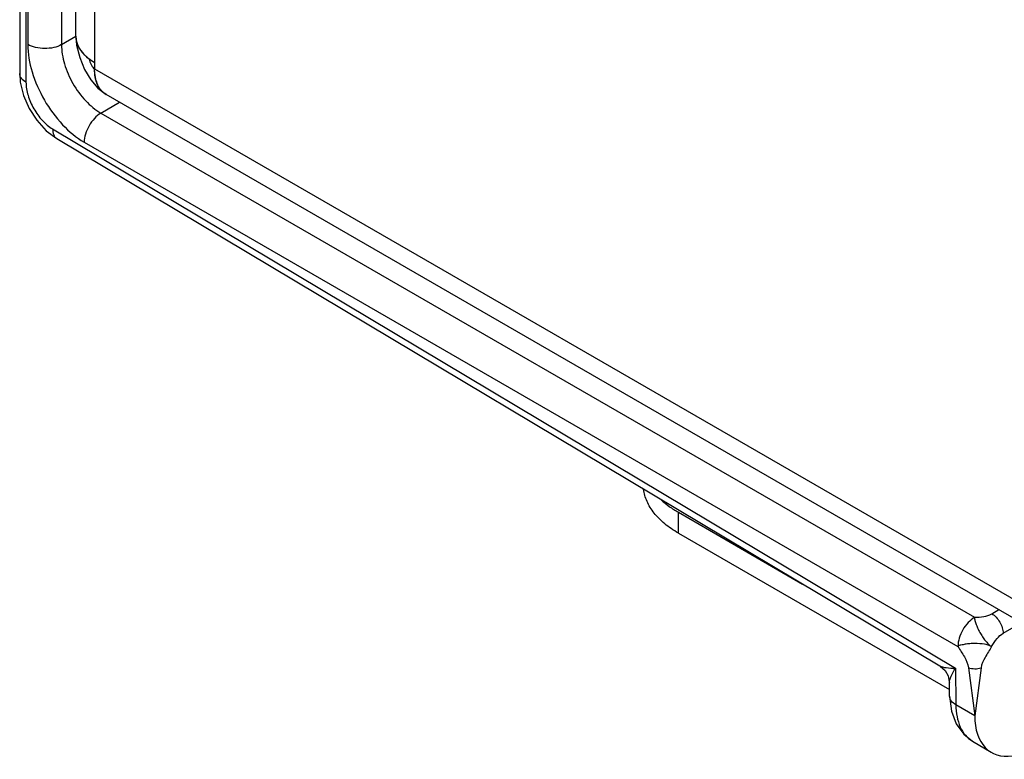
# Model space of a CAD drawing. Header units: inches. Extents: x 0 to 22, y 0 to 17.
# Tile 42 of 59: x 17.7 to 18.9, y 11.8 to 12.7. Entities that reach past the tile are written whole.
import ezdxf

# ---------------------------------------------------------------- set-up
doc = ezdxf.new("R2010")
doc.units = ezdxf.units.IN
doc.header["$LTSCALE"] = 1.21
doc.header["$MEASUREMENT"] = 0
doc.layers.get('0').update_dxf_attribs({"linetype": 'CONTINUOUS'})
doc.layers.add('03___PRT_ALL_CURVES', color=7, linetype='CONTINUOUS')
doc.layers.add('FEATURES', color=7, linetype='CONTINUOUS')

msp = doc.modelspace()

# ---------------------------------------------------------------- linework, layer by layer
at = {"color": 7, "linetype": 'CONTINUOUS'}
for p, q in [((17.7079, 15.0037), (17.7079, 12.6274)), ((17.7158, 14.9927), (17.7158, 12.6164)), ((17.7181, 14.9427), (17.7181, 12.6637)), ((17.7604, 14.9426), (17.7604, 12.6636)), ((17.7604, 12.6636), (17.7783, 12.6741)), ((17.7079, 12.6274), (17.7087, 12.6167)), ((17.8097, 12.5778), (17.8329, 12.5914)), ((17.8097, 12.5778), (18.9045, 11.9457)), ((17.7413, 12.5556), (17.7544, 12.5458)), ((17.7492, 12.5579), (18.8804, 11.882)), ((17.7544, 12.5458), (18.8607, 11.8847)), ((17.7888, 12.5413), (18.8836, 11.9092)), ((18.926, 11.9501), (18.9347, 11.9553)), ((18.9403, 11.9257), (18.9618, 11.9383)), ((18.8607, 11.8847), (18.8607, 11.8847)), ((18.8804, 11.882), (18.881, 11.8361)), ((18.8967, 11.8825), (18.9046, 11.822)), ((18.9126, 11.8824), (18.9046, 11.822)), ((18.8731, 11.8467), (18.8729, 11.8636)), ((18.8731, 11.8467), (18.8731, 11.8467)), ((18.9046, 11.822), (18.881, 11.8361)), ((18.9017, 11.7904), (18.9251, 11.7764))]:
    msp.add_line(p, q, dxfattribs=at)
at = {"color": 3, "linetype": 'CONTINUOUS'}
for p, q in [((17.7783, 12.6739), (17.7783, 14.9053)), ((17.8018, 14.8808), (17.8018, 12.6331)), ((17.8018, 12.6331), (19.1976, 11.8272)), ((19.1562, 11.8274), (17.8162, 12.6011))]:
    msp.add_line(p, q, dxfattribs=at)
for points in [[(17.7783, 12.674), (17.7792, 12.6631), (17.7831, 12.6476), (17.7893, 12.6324)], [(17.7893, 12.6324), (17.797, 12.6193), (17.8057, 12.6091), (17.8162, 12.6011)]]:
    msp.add_lwpolyline(points, dxfattribs=at)
at = {"color": 7, "linetype": 'CONTINUOUS'}
for points in [[(17.7087, 12.6167), (17.7127, 12.6), (17.7197, 12.5837), (17.7294, 12.5687), (17.7413, 12.5556)], [(18.8607, 11.8847), (18.8619, 11.8839), (18.8675, 11.8788), (18.8712, 11.8722), (18.8728, 11.8649), (18.8729, 11.8636)], [(18.8731, 11.8467), (18.8754, 11.8281), (18.8814, 11.812), (18.8908, 11.799), (18.9017, 11.7904)]]:
    msp.add_lwpolyline(points, dxfattribs=at)
at = {"color": 3, "linetype": 'CONTINUOUS'}
for centre, radius, start, end in [((17.8203, 12.6823), 0.0444, 218.8263, 223.1112), ((17.8417, 12.6295), 0.0396, 195.004, 200.8216)]:
    msp.add_arc(centre, radius, start, end, dxfattribs=at)
at = {"color": 7, "linetype": 'CONTINUOUS'}
msp.add_ellipse((18.976, 11.8625), major_axis=(0.0507, 0.0862), ratio=0.582437, start_param=-3.922731, end_param=-2.699542, dxfattribs=at)
at = {"color": 3, "linetype": 'CONTINUOUS'}
msp.add_open_spline([(17.7783, 12.674), (17.7783, 12.672), (17.7785, 12.6699), (17.779, 12.6679)], degree=3, dxfattribs=at)
for points, knots in [([(17.7783, 12.6739), (17.7783, 12.6709), (17.7794, 12.6645), (17.7843, 12.6557), (17.7919, 12.6477), (17.7982, 12.6433), (17.8018, 12.6413)], [0, 0, 0, 0, 0.217682, 0.450866, 0.710538, 1, 1, 1, 1]), ([(17.779, 12.6679), (17.7793, 12.6668), (17.7807, 12.6619), (17.7833, 12.6575), (17.7857, 12.6545)], [0, 0, 0, 0, 0.238719, 1, 1, 1, 1]), ([(17.7879, 12.652), (17.7884, 12.6514), (17.7906, 12.6492), (17.793, 12.6472), (17.7949, 12.6458)], [0, 0, 0, 0, 0.241612, 1, 1, 1, 1]), ([(17.7949, 12.6458), (17.7953, 12.6433), (17.7967, 12.6397), (17.7992, 12.6354), (17.8008, 12.6336), (17.8018, 12.6331)], [0, 0, 0, 0, 0.517698, 0.783042, 1, 1, 1, 1]), ([(17.7949, 12.6458), (17.7954, 12.6454), (17.7976, 12.6438), (17.7999, 12.6423), (17.8018, 12.6413)], [0, 0, 0, 0, 0.243536, 1, 1, 1, 1]), ([(17.8162, 12.6011), (17.8139, 12.6024), (17.8096, 12.606), (17.805, 12.6135), (17.8023, 12.6228), (17.8018, 12.6296), (17.8018, 12.6331)], [0, 0, 0, 0, 0.217786, 0.450915, 0.710299, 1, 1, 1, 1]), ([(17.8035, 12.6192), (17.8032, 12.6203), (17.8021, 12.6248), (17.8018, 12.6295), (17.8018, 12.6331)], [0, 0, 0, 0, 0.236663, 1, 1, 1, 1]), ([(17.8085, 12.6083), (17.8081, 12.6088), (17.8066, 12.611), (17.8054, 12.6135), (17.8047, 12.6154)], [0, 0, 0, 0, 0.241782, 1, 1, 1, 1]), ([(17.8162, 12.6011), (17.8155, 12.6015), (17.8125, 12.6034), (17.81, 12.6061), (17.8085, 12.6083)], [0, 0, 0, 0, 0.245734, 1, 1, 1, 1])]:
    msp.add_open_spline(points, degree=3, knots=knots, dxfattribs=at)
at = {"color": 7, "linetype": 'CONTINUOUS'}
for points, knots in [([(17.7181, 12.6637), (17.7181, 12.6522), (17.7225, 12.6277), (17.7376, 12.5934), (17.7598, 12.5631), (17.7788, 12.5471), (17.7888, 12.5413)], [0, 0, 0, 0, 0.237148, 0.499989, 0.762837, 1, 1, 1, 1]), ([(17.7604, 12.6636), (17.7574, 12.6619), (17.7504, 12.6594), (17.7392, 12.6583), (17.7281, 12.6595), (17.7211, 12.662), (17.7181, 12.6637)], [0, 0, 0, 0, 0.237759, 0.500549, 0.76304, 1, 1, 1, 1]), ([(17.7604, 12.6636), (17.7603, 12.6555), (17.7633, 12.6384), (17.7738, 12.6142), (17.7893, 12.593), (17.8026, 12.5818), (17.8097, 12.5778)], [0, 0, 0, 0, 0.237477, 0.50022, 0.762847, 1, 1, 1, 1]), ([(17.7158, 12.6164), (17.7136, 12.6177), (17.7098, 12.6206), (17.7079, 12.6253), (17.7079, 12.6274)], [0, 0, 0, 0, 0.550743, 1, 1, 1, 1]), ([(17.7158, 12.6164), (17.7158, 12.6109), (17.7179, 12.5993), (17.725, 12.5829), (17.7355, 12.5685), (17.7444, 12.5608), (17.7492, 12.5579)], [0, 0, 0, 0, 0.236702, 0.498901, 0.761696, 1, 1, 1, 1]), ([(17.8097, 12.5778), (17.8067, 12.576), (17.8011, 12.5712), (17.7946, 12.5622), (17.7901, 12.552), (17.7888, 12.5447), (17.7888, 12.5413)], [0, 0, 0, 0, 0.238298, 0.501098, 0.763301, 1, 1, 1, 1]), ([(17.7492, 12.5579), (17.7492, 12.5554), (17.7497, 12.5507), (17.7527, 12.5468), (17.7544, 12.5458)], [0, 0, 0, 0, 0.552062, 1, 1, 1, 1]), ([(18.9045, 11.9457), (18.9015, 11.9439), (18.8959, 11.9391), (18.8893, 11.9301), (18.8849, 11.9199), (18.8836, 11.9126), (18.8836, 11.9092)], [0, 0, 0, 0, 0.238326, 0.501098, 0.763273, 1, 1, 1, 1]), ([(18.9045, 11.9457), (18.904, 11.9443), (18.9047, 11.9419), (18.9057, 11.939), (18.9069, 11.9354), (18.9088, 11.9308), (18.9117, 11.9253), (18.9145, 11.9209), (18.9169, 11.9176), (18.9188, 11.9155), (18.9207, 11.9134), (18.9227, 11.9111), (18.9245, 11.9092), (18.9258, 11.9091)], [0, 0, 0, 0, 0.097699, 0.156914, 0.219879, 0.355554, 0.500798, 0.646029, 0.715197, 0.781059, 0.843797, 0.903218, 1, 1, 1, 1]), ([(18.9045, 11.9457), (18.9083, 11.9457), (18.9157, 11.9463), (18.923, 11.9483), (18.926, 11.9501)], [0, 0, 0, 0, 0.521332, 1, 1, 1, 1]), ([(18.926, 11.9501), (18.928, 11.949), (18.9318, 11.9458), (18.9363, 11.9397), (18.9393, 11.9329), (18.9403, 11.928), (18.9403, 11.9257)], [0, 0, 0, 0, 0.23728, 0.500621, 0.763369, 1, 1, 1, 1]), ([(18.9258, 11.9091), (18.9279, 11.9125), (18.932, 11.9187), (18.9373, 11.924), (18.9403, 11.9257)], [0, 0, 0, 0, 0.537718, 1, 1, 1, 1]), ([(18.9258, 11.9091), (18.923, 11.9105), (18.916, 11.9123), (18.9067, 11.913), (18.8985, 11.9127), (18.8936, 11.912), (18.89, 11.9113), (18.8869, 11.9108), (18.8845, 11.9102), (18.8836, 11.9092)], [0, 0, 0, 0, 0.218139, 0.500174, 0.645644, 0.781301, 0.844145, 0.903365, 1, 1, 1, 1]), ([(18.8836, 11.9092), (18.8862, 11.9047), (18.8917, 11.8965), (18.8961, 11.8872), (18.8967, 11.8825)], [0, 0, 0, 0, 0.518516, 1, 1, 1, 1]), ([(18.9258, 11.9091), (18.9233, 11.9044), (18.9177, 11.8962), (18.9132, 11.887), (18.9126, 11.8824)], [0, 0, 0, 0, 0.533586, 1, 1, 1, 1]), ([(18.8607, 11.8847), (18.8618, 11.8841), (18.8645, 11.8832), (18.871, 11.8821), (18.8765, 11.882), (18.8804, 11.882)], [0, 0, 0, 0, 0.187374, 0.421283, 1, 1, 1, 1]), ([(18.8729, 11.8636), (18.8729, 11.8649), (18.8734, 11.8677), (18.8757, 11.8739), (18.8784, 11.8787), (18.8804, 11.882)], [0, 0, 0, 0, 0.187338, 0.421246, 1, 1, 1, 1]), ([(18.8967, 11.8825), (18.8992, 11.8815), (18.9047, 11.8809), (18.9101, 11.8815), (18.9126, 11.8824)], [0, 0, 0, 0, 0.499345, 1, 1, 1, 1]), ([(18.881, 11.8361), (18.8788, 11.8373), (18.875, 11.8401), (18.8732, 11.8447), (18.8731, 11.8467)], [0, 0, 0, 0, 0.552043, 1, 1, 1, 1]), ([(18.881, 11.8361), (18.8811, 11.8311), (18.8819, 11.8215), (18.8858, 11.8083), (18.8923, 11.7976), (18.8984, 11.7923), (18.9017, 11.7904)], [0, 0, 0, 0, 0.288846, 0.548135, 0.781854, 1, 1, 1, 1])]:
    msp.add_open_spline(points, degree=3, knots=knots, dxfattribs=at)
at = {"layer": '03___PRT_ALL_CURVES', "color": 40, "linetype": 'CONTINUOUS'}
for p, q in [((17.7783, 12.674), (17.7787, 12.6694)), ((17.7787, 12.6694), (17.7788, 12.6688)), ((17.7788, 12.6688), (17.7798, 12.6651)), ((17.7798, 12.6651), (17.7803, 12.6637)), ((17.8018, 12.6413), (17.8018, 12.6331)), ((17.8084, 12.6083), (17.8071, 12.6104))]:
    msp.add_line(p, q, dxfattribs=at)
for points, knots in [([(17.7803, 12.6637), (17.7804, 12.6635), (17.7805, 12.6632), (17.7807, 12.6628), (17.7808, 12.6626), (17.7809, 12.6624), (17.7809, 12.6623), (17.781, 12.6622), (17.781, 12.6621), (17.781, 12.6621), (17.781, 12.662), (17.7811, 12.6619), (17.7812, 12.6618), (17.7813, 12.6616), (17.7814, 12.6613), (17.7815, 12.661), (17.7817, 12.6607), (17.7818, 12.6605), (17.7818, 12.6604), (17.7819, 12.6603), (17.782, 12.6602), (17.7821, 12.6599), (17.7823, 12.6595), (17.7826, 12.6591), (17.7827, 12.6589), (17.7827, 12.6588), (17.7828, 12.6588), (17.7828, 12.6587), (17.7829, 12.6586), (17.783, 12.6584), (17.7832, 12.6581), (17.7834, 12.6578), (17.7835, 12.6576), (17.7837, 12.6574), (17.7837, 12.6572), (17.7838, 12.6571), (17.7838, 12.6571), (17.7839, 12.657), (17.7839, 12.657), (17.784, 12.6568), (17.7842, 12.6566), (17.7844, 12.6563), (17.7845, 12.6561), (17.7847, 12.6559), (17.7847, 12.6558), (17.7848, 12.6557), (17.7848, 12.6557), (17.7849, 12.6556), (17.7849, 12.6556), (17.7849, 12.6556), (17.7849, 12.6555), (17.785, 12.6555), (17.7851, 12.6553), (17.7852, 12.6552), (17.7854, 12.655), (17.7855, 12.6548), (17.7858, 12.6544), (17.7861, 12.6541), (17.7863, 12.6539)], [0, 0, 0, 0, 0.0625, 0.09375, 0.125, 0.140625, 0.15625, 0.164062, 0.167969, 0.171875, 0.179688, 0.1875, 0.203125, 0.21875, 0.25, 0.28125, 0.3125, 0.328125, 0.335938, 0.34375, 0.359375, 0.375, 0.4375, 0.46875, 0.484375, 0.492188, 0.5, 0.507812, 0.515625, 0.53125, 0.5625, 0.59375, 0.625, 0.640625, 0.65625, 0.664062, 0.667969, 0.671875, 0.679688, 0.6875, 0.71875, 0.75, 0.78125, 0.796875, 0.8125, 0.820312, 0.828125, 0.832031, 0.833984, 0.835938, 0.839844, 0.84375, 0.859375, 0.875, 0.890625, 0.90625, 0.9375, 1, 1, 1, 1]), ([(17.7863, 12.6539), (17.7865, 12.6536), (17.7869, 12.6532), (17.7874, 12.6526), (17.7877, 12.6522), (17.788, 12.6519), (17.7881, 12.6518), (17.7883, 12.6516), (17.7883, 12.6516), (17.7884, 12.6515), (17.7885, 12.6514), (17.7886, 12.6513), (17.7888, 12.6511), (17.7891, 12.6508), (17.7894, 12.6505), (17.7898, 12.6501), (17.7901, 12.6499), (17.7903, 12.6497), (17.7904, 12.6495), (17.7905, 12.6495), (17.7906, 12.6494), (17.7906, 12.6493), (17.7908, 12.6492), (17.791, 12.649), (17.7913, 12.6488), (17.7917, 12.6484), (17.792, 12.6481), (17.7924, 12.6478), (17.7926, 12.6476), (17.7928, 12.6475), (17.7929, 12.6473), (17.793, 12.6473), (17.7931, 12.6472), (17.7931, 12.6472), (17.7932, 12.6471), (17.7933, 12.647), (17.7936, 12.6468), (17.7938, 12.6466), (17.7941, 12.6464), (17.7946, 12.6461), (17.795, 12.6457), (17.7953, 12.6455), (17.7955, 12.6453), (17.7957, 12.6452), (17.7958, 12.6451), (17.7959, 12.6451), (17.796, 12.645), (17.7962, 12.6448), (17.7966, 12.6445), (17.7972, 12.6442), (17.7976, 12.6439), (17.798, 12.6436), (17.7982, 12.6435), (17.7984, 12.6433), (17.7985, 12.6433), (17.7986, 12.6432), (17.7987, 12.6431), (17.7989, 12.643), (17.7991, 12.6429), (17.7995, 12.6426), (17.8, 12.6423), (17.8008, 12.6419), (17.8014, 12.6415), (17.8018, 12.6413)], [0, 0, 0, 0, 0.0625, 0.09375, 0.125, 0.140625, 0.15625, 0.164062, 0.167969, 0.171875, 0.179688, 0.1875, 0.203125, 0.21875, 0.25, 0.28125, 0.296875, 0.3125, 0.320312, 0.328125, 0.332031, 0.335938, 0.34375, 0.359375, 0.375, 0.40625, 0.4375, 0.453125, 0.46875, 0.484375, 0.492188, 0.496094, 0.5, 0.503906, 0.507812, 0.515625, 0.53125, 0.546875, 0.5625, 0.59375, 0.625, 0.640625, 0.65625, 0.664062, 0.667969, 0.671875, 0.679688, 0.6875, 0.71875, 0.75, 0.78125, 0.796875, 0.8125, 0.820312, 0.828125, 0.832031, 0.835938, 0.84375, 0.859375, 0.875, 0.90625, 0.9375, 1, 1, 1, 1]), ([(17.8034, 12.6193), (17.8034, 12.6195), (17.8033, 12.6199), (17.8032, 12.6204), (17.8031, 12.6207), (17.803, 12.621), (17.803, 12.6211), (17.803, 12.6212), (17.8029, 12.6213), (17.8029, 12.6214), (17.8029, 12.6215), (17.8029, 12.6216), (17.8029, 12.6218), (17.8028, 12.6221), (17.8027, 12.6224), (17.8026, 12.6229), (17.8026, 12.6232), (17.8025, 12.6234), (17.8025, 12.6235), (17.8025, 12.6236), (17.8025, 12.6236), (17.8025, 12.6238), (17.8025, 12.6239), (17.8024, 12.6242), (17.8024, 12.6245), (17.8023, 12.6249), (17.8023, 12.6252), (17.8023, 12.6254), (17.8022, 12.6255), (17.8022, 12.6256), (17.8022, 12.6257), (17.8022, 12.6258), (17.8022, 12.6258), (17.8022, 12.6259), (17.8022, 12.626), (17.8021, 12.6262), (17.8021, 12.6265), (17.8021, 12.6268), (17.8021, 12.6271), (17.802, 12.6275), (17.802, 12.6278), (17.802, 12.628), (17.8019, 12.6281), (17.8019, 12.6282), (17.8019, 12.6283), (17.8019, 12.6284), (17.8019, 12.6286), (17.8019, 12.6289), (17.8019, 12.6294), (17.8019, 12.6297), (17.8018, 12.63), (17.8018, 12.6302), (17.8018, 12.6303), (17.8018, 12.6304), (17.8018, 12.6305), (17.8018, 12.6305), (17.8018, 12.6306), (17.8018, 12.6307), (17.8018, 12.6309), (17.8018, 12.6312), (17.8018, 12.6314), (17.8018, 12.6317), (17.8018, 12.6323), (17.8018, 12.6328), (17.8018, 12.6331)], [0, 0, 0, 0, 0.0625, 0.09375, 0.125, 0.140625, 0.15625, 0.164062, 0.167969, 0.171875, 0.179688, 0.1875, 0.203125, 0.21875, 0.25, 0.28125, 0.3125, 0.320312, 0.328125, 0.332031, 0.335938, 0.34375, 0.359375, 0.375, 0.40625, 0.4375, 0.453125, 0.46875, 0.484375, 0.492188, 0.496094, 0.5, 0.503906, 0.507812, 0.515625, 0.53125, 0.546875, 0.5625, 0.59375, 0.625, 0.640625, 0.65625, 0.664062, 0.667969, 0.671875, 0.679688, 0.6875, 0.71875, 0.75, 0.78125, 0.796875, 0.8125, 0.820312, 0.828125, 0.832031, 0.835938, 0.839844, 0.84375, 0.859375, 0.875, 0.890625, 0.90625, 0.9375, 1, 1, 1, 1]), ([(17.8071, 12.6104), (17.807, 12.6106), (17.8069, 12.6108), (17.8067, 12.6111), (17.8066, 12.6113), (17.8065, 12.6114), (17.8064, 12.6115), (17.8064, 12.6116), (17.8064, 12.6116), (17.8064, 12.6117), (17.8063, 12.6117), (17.8063, 12.6119), (17.8062, 12.6121), (17.806, 12.6123), (17.8059, 12.6126), (17.8058, 12.6128), (17.8057, 12.613), (17.8057, 12.6131), (17.8056, 12.6132), (17.8056, 12.6133), (17.8055, 12.6135), (17.8053, 12.6139), (17.8052, 12.6142), (17.8051, 12.6144), (17.805, 12.6145), (17.805, 12.6147), (17.8049, 12.6148), (17.8048, 12.6152), (17.8047, 12.6155), (17.8045, 12.6158), (17.8045, 12.6159), (17.8045, 12.616), (17.8044, 12.6161), (17.8044, 12.6163), (17.8043, 12.6165), (17.8042, 12.6168), (17.8041, 12.6171), (17.804, 12.6174), (17.8039, 12.6176), (17.8039, 12.6177), (17.8038, 12.6179), (17.8038, 12.6182), (17.8036, 12.6187), (17.8035, 12.6191), (17.8034, 12.6193)], [0, 0, 0, 0, 0.0625, 0.09375, 0.125, 0.140625, 0.15625, 0.164062, 0.167969, 0.171875, 0.179688, 0.1875, 0.21875, 0.25, 0.28125, 0.3125, 0.328125, 0.335938, 0.34375, 0.359375, 0.375, 0.4375, 0.46875, 0.484375, 0.5, 0.515625, 0.53125, 0.5625, 0.625, 0.640625, 0.65625, 0.664062, 0.671875, 0.6875, 0.71875, 0.75, 0.78125, 0.8125, 0.828125, 0.84375, 0.859375, 0.875, 0.9375, 1, 1, 1, 1]), ([(17.8115, 12.6047), (17.8114, 12.6048), (17.8112, 12.6049), (17.811, 12.6051), (17.811, 12.6052), (17.8109, 12.6053), (17.8108, 12.6054), (17.8107, 12.6055), (17.8106, 12.6056), (17.8106, 12.6057), (17.8105, 12.6057), (17.8105, 12.6057), (17.8105, 12.6057), (17.8104, 12.6058), (17.8104, 12.6059), (17.8103, 12.606), (17.8102, 12.6061), (17.8101, 12.6062), (17.81, 12.6063), (17.81, 12.6063), (17.8099, 12.6064), (17.8099, 12.6064), (17.8099, 12.6064), (17.8098, 12.6065), (17.8098, 12.6066), (17.8097, 12.6067), (17.8096, 12.6068), (17.8095, 12.6068), (17.8095, 12.6069), (17.8095, 12.6069), (17.8095, 12.6069), (17.8094, 12.607), (17.8094, 12.607), (17.8093, 12.6071), (17.8092, 12.6073), (17.8091, 12.6074), (17.809, 12.6075), (17.8089, 12.6077), (17.8088, 12.6078), (17.8086, 12.6081), (17.8085, 12.6082), (17.8084, 12.6083)], [0, 0, 0, 0, 0.125, 0.15625, 0.1875, 0.21875, 0.25, 0.28125, 0.3125, 0.320312, 0.328125, 0.335938, 0.34375, 0.359375, 0.375, 0.40625, 0.4375, 0.46875, 0.484375, 0.492188, 0.5, 0.507812, 0.515625, 0.53125, 0.5625, 0.59375, 0.625, 0.640625, 0.65625, 0.664062, 0.671875, 0.679688, 0.6875, 0.71875, 0.75, 0.78125, 0.8125, 0.84375, 0.875, 0.9375, 1, 1, 1, 1]), ([(17.8162, 12.6011), (17.8161, 12.6012), (17.816, 12.6012), (17.8158, 12.6013), (17.8157, 12.6014), (17.8156, 12.6015), (17.8155, 12.6015), (17.8155, 12.6015), (17.8154, 12.6016), (17.8154, 12.6016), (17.8153, 12.6016), (17.8152, 12.6017), (17.8151, 12.6018), (17.8149, 12.6019), (17.8148, 12.602), (17.8147, 12.6021), (17.8146, 12.6021), (17.8144, 12.6023), (17.8142, 12.6024), (17.814, 12.6026), (17.8138, 12.6027), (17.8137, 12.6028), (17.8135, 12.6029), (17.8133, 12.6031), (17.8131, 12.6032), (17.813, 12.6033), (17.8129, 12.6034), (17.8127, 12.6036), (17.8125, 12.6037), (17.8124, 12.6038), (17.8123, 12.6039), (17.8123, 12.604), (17.8122, 12.604), (17.812, 12.6042), (17.8118, 12.6044), (17.8116, 12.6046), (17.8115, 12.6047)], [0, 0, 0, 0, 0.0625, 0.09375, 0.125, 0.140625, 0.15625, 0.164062, 0.171875, 0.179688, 0.1875, 0.21875, 0.25, 0.28125, 0.3125, 0.328125, 0.34375, 0.375, 0.4375, 0.46875, 0.5, 0.53125, 0.5625, 0.625, 0.65625, 0.671875, 0.6875, 0.75, 0.78125, 0.8125, 0.828125, 0.84375, 0.859375, 0.875, 0.9375, 1, 1, 1, 1])]:
    msp.add_open_spline(points, degree=3, knots=knots, dxfattribs=at)
at = {"layer": 'FEATURES', "color": 7, "linetype": 'CONTINUOUS'}
for p, q in [((18.5333, 12.0773), (18.6889, 11.9874)), ((18.5333, 12.0511), (18.5333, 12.0773)), ((18.5333, 12.0511), (18.873, 11.855))]:
    msp.add_line(p, q, dxfattribs=at)
for points, knots in [([(18.5333, 12.0511), (18.5302, 12.0529), (18.5243, 12.0566), (18.5162, 12.0627), (18.509, 12.0693), (18.5029, 12.0761), (18.4978, 12.0833), (18.4939, 12.0907), (18.4911, 12.0983), (18.49, 12.1035), (18.4897, 12.1061)], [0, 0, 0, 0, 0.146865, 0.28692, 0.42003, 0.546466, 0.66675, 0.781662, 0.892292, 1, 1, 1, 1]), ([(18.512, 12.0927), (18.5151, 12.0899), (18.5219, 12.0843), (18.5293, 12.0795), (18.5333, 12.0773)], [0, 0, 0, 0, 0.484413, 1, 1, 1, 1])]:
    msp.add_open_spline(points, degree=3, knots=knots, dxfattribs=at)

doc.saveas('drawing.dxf')
